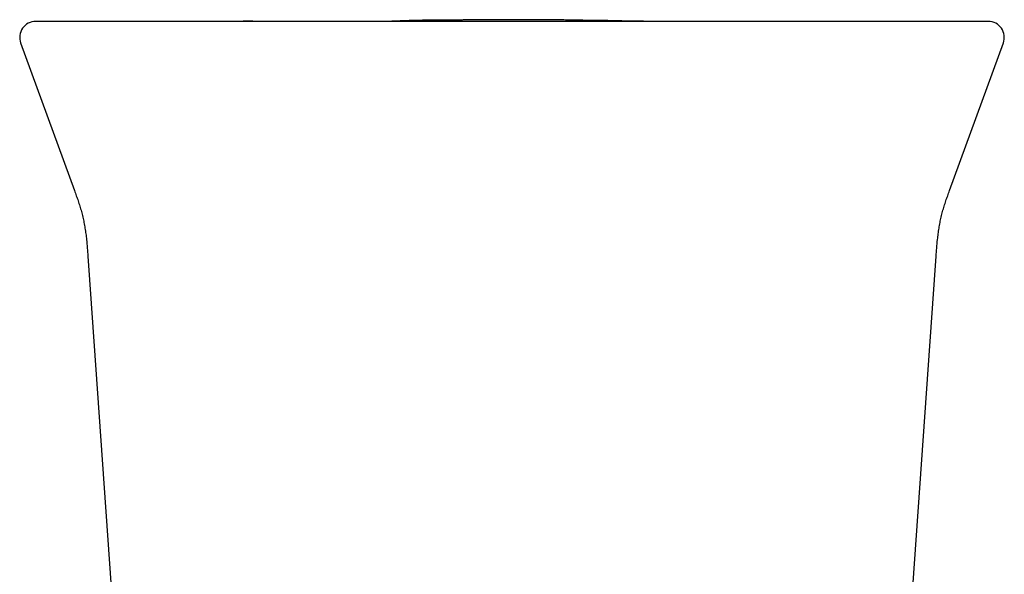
# Model space of a CAD drawing. Header units: millimetres. Extents: x 8 to 813, y 12 to 788.
# Tile 19 of 32: x 457 to 507, y 398 to 426. Entities that reach past the tile are written whole.
import ezdxf

# ---------------------------------------------------------------- set-up
doc = ezdxf.new("R2010")
doc.units = ezdxf.units.MM

msp = doc.modelspace()

# ---------------------------------------------------------------- linework, layer by layer
at = {"color": 7, "linetype": 'Continuous', "lineweight": 30}
for p, q in [((499.503, 425.761), (499.5, 425.761)), ((457.46, 424.688), (460.163, 417.261)), ((504.103, 417.261), (506.807, 424.688)), ((460.835, 413.961), (462.955, 383.641)), ((501.311, 383.641), (503.432, 413.961))]:
    msp.add_line(p, q, dxfattribs=at)
for centre, start, end in [((458.212, 424.961), 90, 200.0392), ((506.055, 424.961), 339.9566, 90)]:
    msp.add_arc(centre, 0.8, start, end, dxfattribs=at)
for points, knots in [([(459.207, 425.761), (459.157, 425.761), (459.055, 425.761), (458.918, 425.761), (458.792, 425.761), (458.679, 425.761), (458.578, 425.761), (458.489, 425.761), (458.412, 425.761), (458.347, 425.761), (458.293, 425.761), (458.252, 425.761), (458.226, 425.761), (458.212, 425.761), (458.213, 425.761), (458.213, 425.761)], [0, 0, 0, 0, 0.0785, 0.156948, 0.235353, 0.313727, 0.392078, 0.470415, 0.54875, 0.627091, 0.70918, 0.791298, 0.873457, 0.955667, 1, 1, 1, 1]), ([(468.136, 425.761), (468.01, 425.761), (467.759, 425.761), (467.384, 425.761), (467.013, 425.761), (466.646, 425.761), (466.284, 425.761), (465.929, 425.761), (465.582, 425.761), (465.24, 425.761), (464.901, 425.761), (464.565, 425.761), (464.234, 425.761), (463.911, 425.761), (463.595, 425.761), (463.288, 425.761), (462.99, 425.761), (462.703, 425.761), (462.425, 425.761), (462.155, 425.761), (461.894, 425.761), (461.641, 425.761), (461.399, 425.761), (461.167, 425.761), (460.949, 425.761), (460.744, 425.761), (460.551, 425.761), (460.37, 425.761), (460.198, 425.761), (460.038, 425.761), (459.89, 425.761), (459.754, 425.761), (459.63, 425.761), (459.519, 425.761), (459.421, 425.761), (459.337, 425.761), (459.264, 425.761), (459.226, 425.761), (459.207, 425.761)], [0, 0, 0, 0, 0.02816, 0.056259, 0.084332, 0.112412, 0.140499, 0.167999, 0.195436, 0.222846, 0.25026, 0.278291, 0.306222, 0.334091, 0.361934, 0.389951, 0.417529, 0.445032, 0.472497, 0.49996, 0.527896, 0.55585, 0.583863, 0.611974, 0.639974, 0.667308, 0.694683, 0.722137, 0.749702, 0.777594, 0.805498, 0.833447, 0.861477, 0.889579, 0.917151, 0.944724, 0.972329, 1, 1, 1, 1]), ([(462.214, 425.761), (462.044, 425.761), (461.643, 425.761), (461.084, 425.761), (460.693, 425.761), (460.536, 425.761)], [0, 0, 0, 0, 0.304173, 0.720366, 1, 1, 1, 1]), ([(496.13, 425.761), (495.766, 425.761), (495.039, 425.761), (493.946, 425.761), (492.851, 425.761), (491.757, 425.761), (490.661, 425.761), (489.564, 425.761), (488.467, 425.761), (487.351, 425.761), (486.216, 425.761), (485.064, 425.761), (483.91, 425.761), (482.756, 425.761), (481.601, 425.761), (480.446, 425.761), (479.293, 425.761), (478.14, 425.761), (476.988, 425.761), (475.837, 425.761), (474.688, 425.761), (473.561, 425.761), (472.456, 425.761), (471.375, 425.761), (470.294, 425.761), (469.214, 425.761), (468.495, 425.761), (468.136, 425.761)], [0, 0, 0, 0, 0.03925, 0.078474, 0.117677, 0.156863, 0.196039, 0.235208, 0.274375, 0.313545, 0.35459, 0.395649, 0.436728, 0.477833, 0.518961, 0.560066, 0.601144, 0.642203, 0.683248, 0.724283, 0.765316, 0.80635, 0.845047, 0.883756, 0.922481, 0.961228, 1, 1, 1, 1]), ([(470.813, 425.764), (470.736, 425.764), (470.588, 425.765), (470.371, 425.766), (470.168, 425.767), (469.977, 425.768), (469.799, 425.768), (469.635, 425.769), (469.485, 425.77), (469.347, 425.77), (469.224, 425.77), (469.116, 425.771), (469.022, 425.771), (468.939, 425.771), (468.865, 425.771), (468.805, 425.771), (468.756, 425.771), (468.718, 425.771), (468.688, 425.771), (468.667, 425.771), (468.652, 425.771), (468.642, 425.771), (468.637, 425.771), (468.634, 425.771), (468.632, 425.771), (468.631, 425.771), (468.631, 425.771), (468.631, 425.771)], [0, 0, 0, 0, 0.105972, 0.205947, 0.299925, 0.38791, 0.469901, 0.544598, 0.61352, 0.67667, 0.734053, 0.781219, 0.823631, 0.861296, 0.894227, 0.922443, 0.942375, 0.959081, 0.972608, 0.980723, 0.987176, 0.99212, 0.994127, 0.995914, 0.997584, 0.999266, 1, 1, 1, 1]), ([(477.478, 425.768), (477.478, 425.768), (477.478, 425.768), (477.477, 425.768), (477.475, 425.768), (477.472, 425.768), (477.468, 425.768), (477.462, 425.768), (477.454, 425.768), (477.444, 425.768), (477.432, 425.768), (477.419, 425.768), (477.404, 425.768), (477.387, 425.768), (477.369, 425.767), (477.349, 425.767), (477.327, 425.767), (477.302, 425.767), (477.276, 425.767), (477.248, 425.767), (477.219, 425.767), (477.19, 425.766), (477.162, 425.766), (477.137, 425.766), (477.11, 425.766), (477.082, 425.766), (477.054, 425.766), (477.024, 425.766), (476.992, 425.766), (476.957, 425.765), (476.917, 425.765), (476.871, 425.765), (476.824, 425.765), (476.773, 425.765), (476.72, 425.765), (476.662, 425.764), (476.601, 425.764), (476.536, 425.764), (476.469, 425.764), (476.4, 425.764), (476.332, 425.764), (476.268, 425.764), (476.208, 425.763), (476.145, 425.763), (476.081, 425.763), (476.016, 425.763), (475.936, 425.763), (475.837, 425.763), (475.715, 425.763), (475.585, 425.763), (475.445, 425.763), (475.297, 425.763), (475.14, 425.762), (474.973, 425.762), (474.797, 425.762), (474.611, 425.762), (474.415, 425.762), (474.211, 425.762), (474.021, 425.762), (473.85, 425.762), (473.701, 425.762), (473.542, 425.762), (473.374, 425.762), (473.196, 425.762), (473, 425.762), (472.784, 425.762), (472.547, 425.761), (472.297, 425.761), (472.036, 425.761), (471.761, 425.761), (471.475, 425.761), (471.176, 425.761), (470.865, 425.761), (470.541, 425.761), (470.205, 425.761), (469.857, 425.761), (469.572, 425.761), (469.401, 425.761), (469.353, 425.761)], [0, 0, 0, 0, 0.005173, 0.017044, 0.029131, 0.041433, 0.053951, 0.066522, 0.08367, 0.100348, 0.116554, 0.13229, 0.147556, 0.162353, 0.17668, 0.190538, 0.204554, 0.218056, 0.231046, 0.243523, 0.25549, 0.266946, 0.275204, 0.283177, 0.290864, 0.298266, 0.305385, 0.312221, 0.318827, 0.325645, 0.334659, 0.344167, 0.354167, 0.364661, 0.375648, 0.387839, 0.400586, 0.413887, 0.427743, 0.442153, 0.457118, 0.469266, 0.481756, 0.494589, 0.507764, 0.521281, 0.534874, 0.555401, 0.575598, 0.595472, 0.615032, 0.634287, 0.653244, 0.671913, 0.690531, 0.708875, 0.726955, 0.744784, 0.762373, 0.773766, 0.785077, 0.796367, 0.807656, 0.818958, 0.830287, 0.843211, 0.856206, 0.869294, 0.882492, 0.89582, 0.909295, 0.922935, 0.936758, 0.950778, 0.965012, 0.979475, 0.99418, 1, 1, 1, 1]), ([(488.019, 425.776), (488.006, 425.776), (487.97, 425.777), (487.911, 425.779), (487.843, 425.782), (487.776, 425.784), (487.711, 425.786), (487.625, 425.789), (487.519, 425.792), (487.398, 425.795), (487.286, 425.798), (487.177, 425.8), (487.073, 425.802), (486.98, 425.804), (486.896, 425.805), (486.81, 425.806), (486.736, 425.807), (486.678, 425.808), (486.639, 425.808), (486.609, 425.809), (486.584, 425.809), (486.56, 425.809), (486.535, 425.809), (486.508, 425.81), (486.478, 425.81), (486.448, 425.81), (486.406, 425.81), (486.352, 425.81), (486.268, 425.811), (486.164, 425.812), (486.069, 425.813), (486.003, 425.814), (485.971, 425.815), (485.944, 425.815), (485.923, 425.816), (485.906, 425.816), (485.892, 425.817), (485.878, 425.817), (485.864, 425.817), (485.85, 425.817), (485.835, 425.818), (485.816, 425.818), (485.795, 425.819), (485.77, 425.819), (485.743, 425.82), (485.716, 425.82), (485.689, 425.821), (485.658, 425.822), (485.616, 425.823), (485.565, 425.824), (485.505, 425.825), (485.436, 425.826), (485.358, 425.828), (485.27, 425.83), (485.173, 425.831), (485.068, 425.833), (484.947, 425.835), (484.81, 425.837), (484.656, 425.839), (484.49, 425.841), (484.312, 425.844), (484.122, 425.846), (483.92, 425.847), (483.708, 425.849), (483.486, 425.851), (483.259, 425.852), (483.032, 425.853), (482.81, 425.853), (482.594, 425.854), (482.383, 425.854), (482.179, 425.854), (481.964, 425.854), (481.74, 425.854), (481.509, 425.853), (481.286, 425.852), (481.073, 425.851), (480.873, 425.849), (480.685, 425.848), (480.51, 425.847), (480.355, 425.845), (480.22, 425.844), (480.104, 425.843), (479.991, 425.841), (479.884, 425.84), (479.78, 425.839), (479.68, 425.838), (479.585, 425.837), (479.498, 425.837), (479.418, 425.836), (479.344, 425.835), (479.274, 425.835), (479.216, 425.834), (479.168, 425.834), (479.131, 425.834), (479.095, 425.833), (479.062, 425.833), (479.033, 425.833), (479.007, 425.833), (478.986, 425.833), (478.966, 425.832), (478.949, 425.832), (478.932, 425.832), (478.913, 425.832), (478.886, 425.832), (478.851, 425.831), (478.806, 425.831), (478.752, 425.831), (478.667, 425.83), (478.557, 425.829), (478.429, 425.828), (478.306, 425.827), (478.19, 425.826), (478.08, 425.826), (477.987, 425.825), (477.909, 425.824), (477.848, 425.824), (477.789, 425.823), (477.734, 425.822), (477.684, 425.822), (477.638, 425.821), (477.596, 425.82), (477.551, 425.82), (477.496, 425.819), (477.425, 425.817), (477.343, 425.815), (477.254, 425.813), (477.161, 425.811), (477.065, 425.809), (476.946, 425.805), (476.809, 425.801), (476.657, 425.795), (476.509, 425.79), (476.387, 425.785), (476.289, 425.781), (476.21, 425.777), (476.132, 425.774), (476.056, 425.77), (475.984, 425.768), (475.917, 425.765), (475.871, 425.764), (475.849, 425.763), (475.845, 425.763)], [0, 0, 0, 0, 0.002349, 0.00673, 0.011032, 0.015263, 0.019432, 0.023548, 0.03219, 0.040728, 0.049257, 0.057794, 0.066306, 0.072262, 0.078222, 0.084194, 0.090143, 0.093416, 0.09613, 0.098289, 0.099918, 0.101615, 0.104317, 0.107679, 0.11173, 0.116485, 0.121956, 0.13356, 0.14539, 0.164749, 0.184692, 0.190617, 0.195721, 0.200004, 0.203465, 0.206106, 0.208847, 0.211555, 0.214405, 0.217398, 0.220533, 0.22381, 0.229103, 0.234729, 0.24069, 0.246986, 0.253616, 0.260398, 0.267097, 0.273731, 0.280402, 0.287168, 0.294087, 0.301214, 0.308597, 0.316281, 0.324305, 0.333935, 0.3441, 0.354836, 0.366177, 0.378149, 0.390776, 0.404078, 0.417784, 0.432087, 0.446209, 0.459956, 0.47333, 0.486334, 0.498973, 0.511249, 0.526173, 0.54054, 0.55436, 0.567643, 0.580402, 0.592014, 0.603182, 0.613922, 0.621738, 0.629549, 0.637446, 0.645499, 0.653773, 0.662328, 0.671219, 0.680496, 0.688993, 0.697845, 0.707076, 0.716705, 0.722969, 0.729116, 0.734743, 0.739847, 0.744429, 0.747849, 0.750908, 0.753605, 0.755943, 0.757922, 0.759874, 0.762438, 0.765748, 0.769808, 0.774621, 0.780188, 0.791843, 0.803231, 0.814292, 0.825029, 0.835447, 0.845551, 0.852183, 0.858555, 0.86432, 0.869461, 0.873985, 0.877903, 0.88123, 0.884095, 0.88781, 0.892873, 0.898695, 0.904695, 0.910877, 0.917244, 0.923795, 0.93416, 0.944521, 0.954914, 0.965379, 0.971233, 0.976761, 0.981995, 0.986977, 0.99148, 0.995789, 0.999329, 1, 1, 1, 1]), ([(493.83, 425.761), (493.827, 425.761), (493.815, 425.761), (493.792, 425.761), (493.761, 425.761), (493.73, 425.761), (493.698, 425.761), (493.665, 425.761), (493.63, 425.761), (493.595, 425.761), (493.558, 425.761), (493.52, 425.762), (493.482, 425.762), (493.443, 425.762), (493.403, 425.762), (493.362, 425.762), (493.32, 425.762), (493.278, 425.762), (493.234, 425.762), (493.19, 425.762), (493.146, 425.762), (493.102, 425.762), (493.058, 425.762), (493.014, 425.762), (492.969, 425.762), (492.923, 425.762), (492.876, 425.763), (492.828, 425.763), (492.779, 425.763), (492.73, 425.763), (492.679, 425.763), (492.629, 425.763), (492.577, 425.763), (492.524, 425.763), (492.469, 425.763), (492.413, 425.764), (492.355, 425.764), (492.297, 425.764), (492.239, 425.764), (492.179, 425.764), (492.119, 425.764), (492.057, 425.764), (491.995, 425.764), (491.933, 425.765), (491.869, 425.765), (491.806, 425.765), (491.743, 425.765), (491.681, 425.765), (491.618, 425.765), (491.554, 425.765), (491.49, 425.765), (491.424, 425.765), (491.358, 425.766), (491.29, 425.766), (491.222, 425.766), (491.154, 425.766), (491.084, 425.766), (491.014, 425.766), (490.942, 425.766), (490.867, 425.766), (490.789, 425.766), (490.715, 425.767), (490.64, 425.767), (490.566, 425.767), (490.431, 425.767), (490.236, 425.767), (489.985, 425.768), (489.79, 425.768), (489.648, 425.768), (489.557, 425.769), (489.465, 425.769), (489.377, 425.769), (489.294, 425.769), (489.214, 425.769), (489.138, 425.769), (489.065, 425.77), (488.995, 425.77), (488.927, 425.77), (488.862, 425.77), (488.8, 425.77), (488.742, 425.771), (488.686, 425.771), (488.635, 425.771), (488.586, 425.771), (488.541, 425.772), (488.499, 425.772), (488.461, 425.772), (488.427, 425.773), (488.4, 425.773), (488.378, 425.773), (488.362, 425.773), (488.346, 425.773), (488.33, 425.773), (488.314, 425.774), (488.297, 425.774), (488.281, 425.774), (488.264, 425.774), (488.248, 425.774), (488.231, 425.774), (488.215, 425.774), (488.198, 425.774), (488.181, 425.775), (488.165, 425.775), (488.148, 425.775), (488.131, 425.775), (488.115, 425.775), (488.098, 425.775), (488.084, 425.775), (488.07, 425.775), (488.06, 425.775), (488.052, 425.775), (488.042, 425.775), (488.032, 425.775), (488.021, 425.776), (488.011, 425.776), (488, 425.776), (487.989, 425.776), (487.979, 425.776), (487.968, 425.776), (487.958, 425.776), (487.948, 425.776), (487.94, 425.776), (487.932, 425.776), (487.924, 425.776), (487.917, 425.776), (487.908, 425.776), (487.898, 425.776), (487.886, 425.776), (487.872, 425.776), (487.858, 425.776), (487.843, 425.776), (487.826, 425.776), (487.809, 425.777), (487.791, 425.777), (487.773, 425.777), (487.754, 425.777), (487.737, 425.777), (487.721, 425.778), (487.706, 425.778), (487.687, 425.778), (487.663, 425.778), (487.602, 425.779), (487.511, 425.781), (487.393, 425.782), (487.297, 425.784), (487.22, 425.785), (487.16, 425.786), (487.101, 425.787), (487.051, 425.788), (487.009, 425.789), (486.975, 425.789), (486.95, 425.79), (486.932, 425.79), (486.923, 425.79), (486.923, 425.79), (486.923, 425.79)], [0, 0, 0, 0, 0.005801, 0.025123, 0.04415, 0.06288, 0.081313, 0.099451, 0.117292, 0.135665, 0.153713, 0.171436, 0.188835, 0.205909, 0.222658, 0.239082, 0.255183, 0.270958, 0.28641, 0.301537, 0.316341, 0.330002, 0.343375, 0.35646, 0.369258, 0.381769, 0.394142, 0.40622, 0.418005, 0.429496, 0.440693, 0.451597, 0.462208, 0.472525, 0.483021, 0.493195, 0.503049, 0.512583, 0.521798, 0.530694, 0.539272, 0.547532, 0.555475, 0.563102, 0.570414, 0.577413, 0.583725, 0.58976, 0.59552, 0.601006, 0.606219, 0.611223, 0.615953, 0.620411, 0.624602, 0.628531, 0.632201, 0.635621, 0.638798, 0.641876, 0.644806, 0.647719, 0.650618, 0.653501, 0.656368, 0.666485, 0.676407, 0.686134, 0.689797, 0.693431, 0.697046, 0.700841, 0.704914, 0.709201, 0.713785, 0.718676, 0.723883, 0.729516, 0.735491, 0.741812, 0.748483, 0.755509, 0.762757, 0.770353, 0.778299, 0.786597, 0.79481, 0.803344, 0.8122, 0.81757, 0.823052, 0.828487, 0.833636, 0.838593, 0.84325, 0.847607, 0.851664, 0.855422, 0.858881, 0.862041, 0.864888, 0.86744, 0.869699, 0.871667, 0.873345, 0.874737, 0.875848, 0.876692, 0.877022, 0.87736, 0.877857, 0.87853, 0.879712, 0.881225, 0.88307, 0.885251, 0.887767, 0.890619, 0.893808, 0.897334, 0.901196, 0.904326, 0.907647, 0.911159, 0.914771, 0.91822, 0.922469, 0.926414, 0.930054, 0.933618, 0.936834, 0.939704, 0.94223, 0.944414, 0.946172, 0.947633, 0.948807, 0.949351, 0.949876, 0.950611, 0.951578, 0.952771, 0.957901, 0.962758, 0.967881, 0.970569, 0.973327, 0.976167, 0.979148, 0.982302, 0.985652, 0.989219, 0.993019, 0.997066, 1, 1, 1, 1]), ([(492.112, 425.766), (492.112, 425.765), (492.112, 425.765), (492.101, 425.765), (492.085, 425.764), (492.062, 425.764), (492.034, 425.763), (491.999, 425.762), (491.978, 425.761), (491.969, 425.761)], [0, 0, 0, 0, 0.146795, 0.288972, 0.432935, 0.578797, 0.726666, 0.876475, 1, 1, 1, 1]), ([(505.059, 425.761), (505.039, 425.761), (505.001, 425.761), (504.927, 425.761), (504.84, 425.761), (504.74, 425.761), (504.629, 425.761), (504.506, 425.761), (504.371, 425.761), (504.225, 425.761), (504.066, 425.761), (503.894, 425.761), (503.709, 425.761), (503.512, 425.761), (503.304, 425.761), (503.084, 425.761), (502.855, 425.761), (502.617, 425.761), (502.368, 425.761), (502.108, 425.761), (501.837, 425.761), (501.554, 425.761), (501.261, 425.761), (500.959, 425.761), (500.651, 425.761), (500.338, 425.761), (500.02, 425.761), (499.695, 425.761), (499.362, 425.761), (499.02, 425.761), (498.672, 425.761), (498.318, 425.761), (497.959, 425.761), (497.597, 425.761), (497.233, 425.761), (496.869, 425.761), (496.501, 425.761), (496.254, 425.761), (496.13, 425.761)], [0, 0, 0, 0, 0.02816, 0.05626, 0.084335, 0.11242, 0.140512, 0.168017, 0.195461, 0.222877, 0.250298, 0.278336, 0.306274, 0.334149, 0.361998, 0.390021, 0.417604, 0.44511, 0.472576, 0.50004, 0.527975, 0.555928, 0.583938, 0.612044, 0.640038, 0.667366, 0.694736, 0.722182, 0.74974, 0.777625, 0.805522, 0.833465, 0.861489, 0.889586, 0.917154, 0.944724, 0.972328, 1, 1, 1, 1]), ([(506.053, 425.761), (506.053, 425.761), (506.055, 425.761), (506.042, 425.761), (506.016, 425.761), (505.976, 425.761), (505.923, 425.761), (505.857, 425.761), (505.777, 425.761), (505.685, 425.761), (505.582, 425.761), (505.47, 425.761), (505.345, 425.761), (505.21, 425.761), (505.109, 425.761), (505.059, 425.761)], [0, 0, 0, 0, 0.037922, 0.120131, 0.202289, 0.284407, 0.366495, 0.448566, 0.530631, 0.6127, 0.690094, 0.767512, 0.844963, 0.922455, 1, 1, 1, 1]), ([(460.163, 417.261), (460.194, 417.176), (460.256, 417.004), (460.346, 416.743), (460.432, 416.479), (460.512, 416.209), (460.582, 415.934), (460.642, 415.655), (460.692, 415.372), (460.734, 415.088), (460.772, 414.754), (460.805, 414.378), (460.825, 414.098), (460.835, 413.961)], [0, 0, 0, 0, 0.0805797, 0.1620488, 0.2443324, 0.3273881, 0.4112179, 0.4957109, 0.5806083, 0.6656614, 0.7507596, 0.8784537, 1, 1, 1, 1]), ([(503.432, 413.961), (503.441, 414.098), (503.461, 414.378), (503.494, 414.754), (503.533, 415.088), (503.574, 415.372), (503.624, 415.655), (503.684, 415.934), (503.755, 416.209), (503.834, 416.479), (503.92, 416.743), (504.01, 417.004), (504.073, 417.176), (504.104, 417.261)], [0, 0, 0, 0, 0.1215465, 0.2492407, 0.3343388, 0.4193919, 0.5042892, 0.5887822, 0.672612, 0.7556677, 0.8379513, 0.9194204, 1, 1, 1, 1])]:
    msp.add_open_spline(points, degree=3, knots=knots, dxfattribs=at)

doc.saveas('drawing.dxf')
